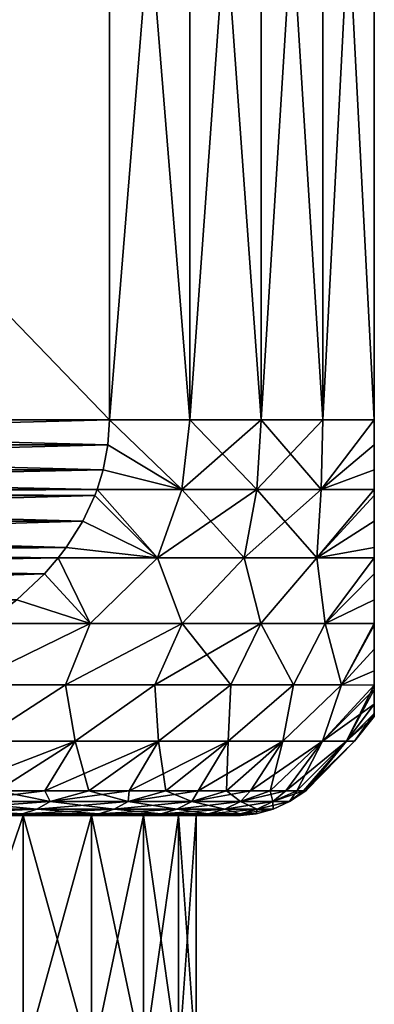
# Model space of a CAD drawing. Header units: metres. Extents: x -109 to 109, y -505 to 40.
# Tile 246 of 256: x 87.91 to 91.5, y -10.91 to -0.95. Entities that reach past the tile are written whole.
import ezdxf

# ---------------------------------------------------------------- set-up
doc = ezdxf.new("R2010")
doc.units = ezdxf.units.M
doc.layers.add('solid_K244224000C74', color=7, linetype='CONTINUOUS')

msp = doc.modelspace()

# ---------------------------------------------------------------- linework, layer by layer
at = {"layer": 'solid_K244224000C74'}
for points in [[(79.178177, 5, -15.774263), (88.821823, 5, -10.206499), (88.821823, -5, -10.206499)], [(79.178177, -5, -15.774263), (79.178177, 5, -15.774263), (88.821823, -5, -10.206499)], [(79.178177, -5, 15.774263), (88.821823, 5, 10.206499), (79.178177, 5, 15.774263)], [(79.178177, -5, 15.774263), (88.821823, -5, 10.206499), (88.821823, 5, 10.206499)], [(88.821823, -5, -10.206499), (88.821823, 5, -10.206499), (89.635529, 5, -9.135529)], [(89.635529, -5, -9.135529), (88.821823, -5, -10.206499), (89.635529, 5, -9.135529)], [(89.635529, -5, 9.135529), (89.635529, 5, 9.135529), (88.821823, 5, 10.206499)], [(89.635529, -5, 9.135529), (88.821823, 5, 10.206499), (88.821823, -5, 10.206499)], [(89.635529, -5, -9.135529), (89.635529, 5, -9.135529), (90.356407, 5, -8)], [(90.356407, -5, -8), (89.635529, -5, -9.135529), (90.356407, 5, -8)], [(90.356407, -5, 8), (90.356407, 5, 8), (89.635529, 5, 9.135529)], [(90.356407, -5, 8), (89.635529, 5, 9.135529), (89.635529, -5, 9.135529)], [(90.356407, -5, -8), (90.356407, 5, -8), (90.979362, 5, -6.807937)], [(90.979362, -5, -6.807937), (90.356407, -5, -8), (90.979362, 5, -6.807937)], [(90.979362, -5, 6.807937), (90.979362, 5, 6.807937), (90.356407, 5, 8)], [(90.979362, -5, 6.807937), (90.356407, 5, 8), (90.356407, -5, 8)], [(90.979362, -5, -6.807937), (91.5, 5, -5.567764), (91.5, -5, -5.567764)], [(90.979362, -5, -6.807937), (90.979362, 5, -6.807937), (91.5, 5, -5.567764)], [(91.5, -5, 5.567764), (91.5, 5, 5.567764), (90.979362, 5, 6.807937)], [(91.5, -5, 5.567764), (90.979362, 5, 6.807937), (90.979362, -5, 6.807937)], [(91.5, -5, 5.567764), (91.5, -5, -5.567764), (91.5, 5, -5.567764)], [(91.5, -5, 5.567764), (91.5, 5, -5.567764), (91.5, 5, 5.567764)], [(79.178177, -5, -15.774263), (88.821823, -5, -10.206499), (88.805931, -5.252618, -10.215676)], [(79.194069, -5.252616, 15.765086), (88.821823, -5, 10.206499), (79.178177, -5, 15.774263)], [(79.194069, -5.252618, -15.765086), (79.178177, -5, -15.774263), (88.805931, -5.252618, -10.215676)], [(79.194069, -5.252616, 15.765086), (88.805931, -5.252616, 10.215675), (88.821823, -5, 10.206499)], [(89.554726, -5.704368, -9.164112), (88.805931, -5.252618, -10.215676), (88.821823, -5, -10.206499)], [(88.805931, -5.252616, 10.215675), (89.554726, -5.704368, 9.164112), (88.821823, -5, 10.206499)], [(89.554726, -5.704368, -9.164112), (88.821823, -5, -10.206499), (89.635529, -5, -9.135529)], [(89.554726, -5.704368, 9.164112), (89.635529, -5, 9.135529), (88.821823, -5, 10.206499)], [(89.554726, -5.704368, -9.164112), (89.635529, -5, -9.135529), (90.356407, -5, -8)], [(90.313225, -5.704368, -7.97507), (89.554726, -5.704368, -9.164112), (90.356407, -5, -8)], [(89.554726, -5.704368, 9.164112), (90.313225, -5.704368, 7.97507), (89.635529, -5, 9.135529)], [(90.313225, -5.704368, 7.97507), (90.356407, -5, 8), (89.635529, -5, 9.135529)], [(90.313225, -5.704368, -7.97507), (90.356407, -5, -8), (90.979362, -5, -6.807937)], [(90.963715, -5.704368, -6.723672), (90.313225, -5.704368, -7.97507), (90.979362, -5, -6.807937)], [(90.313225, -5.704368, 7.97507), (90.963715, -5.704368, 6.723672), (90.356407, -5, 8)], [(90.963715, -5.704368, 6.723672), (90.979362, -5, 6.807937), (90.356407, -5, 8)], [(90.963715, -5.704368, -6.723672), (90.979362, -5, -6.807937), (91.5, -5, -5.567764)], [(91.5, -5.252603, -5.549413), (90.963715, -5.704368, -6.723672), (91.5, -5, -5.567764)], [(90.963715, -5.704368, 6.723672), (91.5, -5, 5.567764), (90.979362, -5, 6.807937)], [(90.963715, -5.704368, 6.723672), (91.5, -5.252603, 5.549413), (91.5, -5, 5.567764)], [(91.5, -5.252603, 5.549413), (91.5, -5, -5.567764), (91.5, -5, 5.567764)], [(91.5, -5.252603, -5.549413), (91.5, -5, -5.567764), (91.5, -5.252603, 5.549413)], [(79.194069, -5.252616, 15.765086), (79.242447, -5.506324, 15.737158), (88.805931, -5.252616, 10.215675)], [(79.194069, -5.252618, -15.765086), (88.805931, -5.252618, -10.215676), (88.757553, -5.506327, -10.243605)], [(79.194069, -5.252618, -15.765086), (88.757553, -5.506327, -10.243605), (79.242447, -5.506327, -15.737157)], [(79.242447, -5.506324, 15.737158), (88.757553, -5.506324, 10.243605), (88.805931, -5.252616, 10.215675)], [(88.805931, -5.252616, 10.215675), (88.757553, -5.506324, 10.243605), (89.554726, -5.704368, 9.164112)], [(89.554726, -5.704368, -9.164112), (88.757553, -5.506327, -10.243605), (88.805931, -5.252618, -10.215676)], [(90.963715, -5.704368, 6.723672), (91.5, -5.506304, 5.493559), (91.5, -5.252603, 5.549413)], [(91.5, -5.252603, -5.549413), (91.5, -5.506304, -5.493558), (90.963715, -5.704368, -6.723672)], [(91.5, -5.252603, -5.549413), (91.5, -5.252603, 5.549413), (91.5, -5.506304, 5.493559)], [(91.5, -5.252603, -5.549413), (91.5, -5.506304, 5.493559), (91.5, -5.506304, -5.493558)], [(79.242447, -5.506324, 15.737158), (79.303459, -5.703898, 15.701932), (88.757553, -5.506324, 10.243605)], [(79.242447, -5.506327, -15.737157), (88.757553, -5.506327, -10.243605), (88.696541, -5.703898, -10.278831)], [(79.242447, -5.506327, -15.737157), (88.696541, -5.703898, -10.278831), (79.303459, -5.703898, -15.701932)], [(79.303459, -5.703898, 15.701932), (88.696541, -5.703898, 10.278831), (88.757553, -5.506324, 10.243605)], [(88.757553, -5.506324, 10.243605), (88.696541, -5.703898, 10.278831), (89.554726, -5.704368, 9.164112)], [(89.554726, -5.704368, -9.164112), (88.696541, -5.703898, -10.278831), (88.757553, -5.506327, -10.243605)], [(90.963715, -5.704368, 6.723672), (91.5, -5.703898, 5.423101), (91.5, -5.506304, 5.493559)], [(91.5, -5.506304, -5.493558), (91.5, -5.703898, -5.423101), (90.963715, -5.704368, -6.723672)], [(91.5, -5.506304, -5.493558), (91.5, -5.506304, 5.493559), (91.5, -5.703898, 5.423101)], [(91.5, -5.506304, -5.493558), (91.5, -5.703898, 5.423101), (91.5, -5.703898, -5.423101)], [(79.325996, -5.763525, 15.688917), (88.696541, -5.703898, 10.278831), (79.303459, -5.703898, 15.701932)], [(79.303459, -5.703898, -15.701932), (88.696541, -5.703898, -10.278831), (88.674004, -5.763528, -10.291845)], [(79.325996, -5.763528, -15.688917), (79.303459, -5.703898, -15.701932), (88.674004, -5.763528, -10.291845)], [(79.325996, -5.763525, 15.688917), (88.674004, -5.763525, 10.291844), (88.696541, -5.703898, 10.278831)], [(79.448708, -6.024441, 15.618073), (88.674004, -5.763525, 10.291844), (79.325996, -5.763525, 15.688917)], [(79.325996, -5.763528, -15.688917), (88.674004, -5.763528, -10.291845), (88.551292, -6.024446, -10.362692)], [(79.448708, -6.024446, -15.618071), (79.325996, -5.763528, -15.688917), (88.551292, -6.024446, -10.362692)], [(79.448708, -6.024441, 15.618073), (88.551292, -6.024441, 10.36269), (88.674004, -5.763525, 10.291844)], [(88.551292, -6.024441, 10.36269), (89.307892, -6.395365, 9.25422), (88.674004, -5.763525, 10.291844)], [(89.307892, -6.395365, -9.254219), (88.551292, -6.024446, -10.362692), (88.674004, -5.763528, -10.291845)], [(89.307892, -6.395365, 9.25422), (88.696541, -5.703898, 10.278831), (88.674004, -5.763525, 10.291844)], [(89.307892, -6.395365, -9.254219), (88.674004, -5.763528, -10.291845), (88.696541, -5.703898, -10.278831)], [(89.307892, -6.395365, 9.25422), (89.554726, -5.704368, 9.164112), (88.696541, -5.703898, 10.278831)], [(89.307892, -6.395365, -9.254219), (88.696541, -5.703898, -10.278831), (89.554726, -5.704368, -9.164112)], [(89.307892, -6.395365, 9.25422), (90.184372, -6.395365, 7.900674), (89.554726, -5.704368, 9.164112)], [(89.307892, -6.395365, -9.254219), (89.554726, -5.704368, -9.164112), (90.313225, -5.704368, -7.97507)], [(90.184372, -6.395365, -7.900674), (89.307892, -6.395365, -9.254219), (90.313225, -5.704368, -7.97507)], [(90.184372, -6.395365, 7.900674), (90.313225, -5.704368, 7.97507), (89.554726, -5.704368, 9.164112)], [(90.184372, -6.395365, 7.900674), (90.918335, -6.395365, 6.464849), (90.313225, -5.704368, 7.97507)], [(90.184372, -6.395365, -7.900674), (90.313225, -5.704368, -7.97507), (90.963715, -5.704368, -6.723672)], [(90.918335, -6.395365, -6.464849), (90.184372, -6.395365, -7.900674), (90.963715, -5.704368, -6.723672)], [(90.918335, -6.395365, 6.464849), (90.963715, -5.704368, 6.723672), (90.313225, -5.704368, 7.97507)], [(90.918335, -6.395365, 6.464849), (91.5, -5.703898, 5.423101), (90.963715, -5.704368, 6.723672)], [(90.918335, -6.395365, 6.464849), (91.5, -5.763499, 5.397085), (91.5, -5.703898, 5.423101)], [(90.918335, -6.395365, -6.464849), (90.963715, -5.704368, -6.723672), (91.5, -5.703898, -5.423101)], [(90.918335, -6.395365, -6.464849), (91.5, -5.703898, -5.423101), (91.5, -5.763499, -5.397085)], [(90.918335, -6.395365, 6.464849), (91.5, -6.02441, 5.255402), (91.5, -5.763499, 5.397085)], [(91.5, -6.02441, -5.255402), (90.918335, -6.395365, -6.464849), (91.5, -5.763499, -5.397085)], [(91.5, -5.703898, -5.423101), (91.5, -5.703898, 5.423101), (91.5, -5.763499, 5.397085)], [(91.5, -5.763499, -5.397085), (91.5, -5.703898, -5.423101), (91.5, -5.763499, 5.397085)], [(91.5, -5.763499, -5.397085), (91.5, -5.763499, 5.397085), (91.5, -6.02441, 5.255402)], [(91.5, -6.02441, -5.255402), (91.5, -5.763499, -5.397085), (91.5, -6.02441, 5.255402)], [(79.448708, -6.024441, 15.618073), (79.616508, -6.28927, 15.521192), (88.551292, -6.024441, 10.36269)], [(79.448708, -6.024446, -15.618071), (88.551292, -6.024446, -10.362692), (88.383492, -6.289275, -10.459573)], [(79.448708, -6.024446, -15.618071), (88.383492, -6.289275, -10.459573), (79.616508, -6.289275, -15.52119)], [(79.616508, -6.28927, 15.521192), (88.383492, -6.28927, 10.459571), (88.551292, -6.024441, 10.36269)], [(88.551292, -6.024441, 10.36269), (88.383492, -6.28927, 10.459571), (89.307892, -6.395365, 9.25422)], [(89.307892, -6.395365, -9.254219), (88.383492, -6.289275, -10.459573), (88.551292, -6.024446, -10.362692)], [(90.918335, -6.395365, 6.464849), (91.5, -6.289234, 5.061651), (91.5, -6.02441, 5.255402)], [(91.5, -6.02441, -5.255402), (91.5, -6.289234, -5.061651), (90.918335, -6.395365, -6.464849)], [(91.5, -6.02441, -5.255402), (91.5, -6.02441, 5.255402), (91.5, -6.289234, 5.061651)], [(91.5, -6.02441, -5.255402), (91.5, -6.289234, 5.061651), (91.5, -6.289234, -5.061651)], [(79.616508, -6.28927, 15.521192), (79.696892, -6.394645, 15.474784), (88.383492, -6.28927, 10.459571)], [(79.616508, -6.289275, -15.52119), (88.383492, -6.289275, -10.459573), (88.303108, -6.394645, -10.505979)], [(79.616508, -6.289275, -15.52119), (88.303108, -6.394645, -10.505979), (79.696892, -6.394645, -15.474784)], [(79.696892, -6.394645, 15.474784), (88.303108, -6.394645, 10.505979), (88.383492, -6.28927, 10.459571)], [(88.383492, -6.28927, 10.459571), (88.303108, -6.394645, 10.505979), (89.307892, -6.395365, 9.25422)], [(89.307892, -6.395365, -9.254219), (88.303108, -6.394645, -10.505979), (88.383492, -6.289275, -10.459573)], [(90.918335, -6.395365, 6.464849), (91.5, -6.394645, 4.968805), (91.5, -6.289234, 5.061651)], [(91.5, -6.289234, -5.061651), (91.5, -6.394645, -4.968805), (90.918335, -6.395365, -6.464849)], [(91.5, -6.289234, -5.061651), (91.5, -6.289234, 5.061651), (91.5, -6.394645, 4.968805)], [(91.5, -6.289234, -5.061651), (91.5, -6.394645, 4.968805), (91.5, -6.394645, -4.968805)], [(79.836311, -6.556262, 15.394288), (88.303108, -6.394645, 10.505979), (79.696892, -6.394645, 15.474784)], [(79.696892, -6.394645, -15.474784), (88.303108, -6.394645, -10.505979), (88.163681, -6.556269, -10.586477)], [(79.836319, -6.556269, -15.394284), (79.696892, -6.394645, -15.474784), (88.163681, -6.556269, -10.586477)], [(79.836311, -6.556262, 15.394288), (88.163689, -6.556262, 10.586474), (88.303108, -6.394645, 10.505979)], [(88.626732, -7.058477, -9.744253), (88.163681, -6.556269, -10.586477), (88.303108, -6.394645, -10.505979)], [(88.626732, -7.058477, 9.744253), (88.303108, -6.394645, 10.505979), (88.163689, -6.556262, 10.586474)], [(88.626732, -7.058477, 9.744253), (89.307892, -6.395365, 9.25422), (88.303108, -6.394645, 10.505979)], [(88.626732, -7.058477, -9.744253), (88.303108, -6.394645, -10.505979), (89.307892, -6.395365, -9.254219)], [(88.626732, -7.058477, 9.744253), (89.557549, -7.058477, 8.456266), (89.307892, -6.395365, 9.25422)], [(89.557549, -7.058477, -8.456266), (88.626732, -7.058477, -9.744253), (89.307892, -6.395365, -9.254219)], [(89.557549, -7.058477, 8.456266), (90.184372, -6.395365, 7.900674), (89.307892, -6.395365, 9.25422)], [(89.557549, -7.058477, -8.456266), (89.307892, -6.395365, -9.254219), (90.184372, -6.395365, -7.900674)], [(89.557549, -7.058477, 8.456266), (90.352112, -7.058477, 7.08004), (90.184372, -6.395365, 7.900674)], [(90.352112, -7.058477, -7.08004), (89.557549, -7.058477, -8.456266), (90.184372, -6.395365, -7.900674)], [(90.352112, -7.058477, 7.08004), (90.918335, -6.395365, 6.464849), (90.184372, -6.395365, 7.900674)], [(90.352112, -7.058477, -7.08004), (90.184372, -6.395365, -7.900674), (90.918335, -6.395365, -6.464849)], [(90.352112, -7.058477, 7.08004), (91.002136, -7.058477, 5.629932), (90.918335, -6.395365, 6.464849)], [(91.002136, -7.058477, -5.629933), (90.352112, -7.058477, -7.08004), (90.918335, -6.395365, -6.464849)], [(91.002136, -7.058477, 5.629932), (91.5, -6.394645, 4.968805), (90.918335, -6.395365, 6.464849)], [(91.002136, -7.058477, -5.629933), (90.918335, -6.395365, -6.464849), (91.5, -6.394645, -4.968805)], [(91.002136, -7.058477, 5.629932), (91.5, -6.556223, 4.807857), (91.5, -6.394645, 4.968805)], [(91.002136, -7.058477, -5.629933), (91.5, -6.394645, -4.968805), (91.5, -6.556223, -4.807857)], [(91.5, -6.394645, -4.968805), (91.5, -6.394645, 4.968805), (91.5, -6.556223, 4.807857)], [(91.5, -6.556223, -4.807857), (91.5, -6.394645, -4.968805), (91.5, -6.556223, 4.807857)], [(79.836311, -6.556262, 15.394288), (80.114388, -6.820893, 15.233739), (88.163689, -6.556262, 10.586474)], [(79.836319, -6.556269, -15.394284), (88.163681, -6.556269, -10.586477), (87.885605, -6.820898, -10.747027)], [(80.114388, -6.820893, 15.233739), (87.885612, -6.820892, 10.747024), (88.163689, -6.556262, 10.586474)], [(88.626732, -7.058477, -9.744253), (87.885605, -6.820898, -10.747027), (88.163681, -6.556269, -10.586477)], [(87.885612, -6.820892, 10.747024), (88.626732, -7.058477, 9.744253), (88.163689, -6.556262, 10.586474)], [(91.002136, -7.058477, 5.629932), (91.5, -6.820856, 4.486764), (91.5, -6.556223, 4.807857)], [(91.5, -6.820856, -4.486764), (91.002136, -7.058477, -5.629933), (91.5, -6.556223, -4.807857)], [(91.5, -6.556223, -4.807857), (91.5, -6.556223, 4.807857), (91.5, -6.820856, 4.486764)], [(91.5, -6.820856, -4.486764), (91.5, -6.556223, -4.807857), (91.5, -6.820856, 4.486764)], [(87.885612, -6.820892, 10.747024), (87.571152, -7.058633, 10.928575), (88.626732, -7.058477, 9.744253)], [(88.626732, -7.058477, -9.744253), (87.571152, -7.058633, -10.928575), (87.885605, -6.820898, -10.747027)], [(91.002136, -7.058477, 5.629932), (91.5, -7.058632, 4.123614), (91.5, -6.820856, 4.486764)], [(91.5, -6.820856, -4.486764), (91.5, -7.058632, -4.123614), (91.002136, -7.058477, -5.629933)], [(91.5, -6.820856, -4.486764), (91.5, -6.820856, 4.486764), (91.5, -7.058632, 4.123614)], [(91.5, -6.820856, -4.486764), (91.5, -7.058632, 4.123614), (91.5, -7.058632, -4.123614)], [(87.355209, -7.680451, 10.669452), (88.626732, -7.058477, 9.744253), (87.571152, -7.058633, 10.928575)], [(87.355209, -7.680451, 10.669452), (88.378227, -7.680451, 9.517385), (88.626732, -7.058477, 9.744253)], [(88.626732, -7.058477, -9.744253), (88.378227, -7.680451, -9.517384), (87.355217, -7.680451, -10.669452)], [(88.626732, -7.058477, -9.744253), (87.355217, -7.680451, -10.669452), (87.571152, -7.058633, -10.928575)], [(88.378227, -7.680451, 9.517385), (89.557549, -7.058477, 8.456266), (88.626732, -7.058477, 9.744253)], [(88.378227, -7.680451, 9.517385), (89.279533, -7.680451, 8.267797), (89.557549, -7.058477, 8.456266)], [(89.557549, -7.058477, -8.456266), (89.279533, -7.680451, -8.267797), (88.378227, -7.680451, -9.517384)], [(89.557549, -7.058477, -8.456266), (88.378227, -7.680451, -9.517384), (88.626732, -7.058477, -9.744253)], [(89.279533, -7.680451, 8.267797), (90.049889, -7.680451, 6.933496), (89.557549, -7.058477, 8.456266)], [(90.352112, -7.058477, -7.08004), (90.049889, -7.680451, -6.933496), (89.279533, -7.680451, -8.267797)], [(90.352112, -7.058477, -7.08004), (89.279533, -7.680451, -8.267797), (89.557549, -7.058477, -8.456266)], [(90.049889, -7.680451, 6.933496), (90.352112, -7.058477, 7.08004), (89.557549, -7.058477, 8.456266)], [(90.049889, -7.680451, 6.933496), (90.681412, -7.680451, 5.52815), (90.352112, -7.058477, 7.08004)], [(90.352112, -7.058477, -7.08004), (90.681412, -7.680451, -5.52815), (90.049889, -7.680451, -6.933496)], [(90.681412, -7.680451, 5.52815), (91.002136, -7.058477, 5.629932), (90.352112, -7.058477, 7.08004)], [(91.002136, -7.058477, -5.629933), (90.681412, -7.680451, -5.52815), (90.352112, -7.058477, -7.08004)], [(90.681412, -7.680451, 5.52815), (91.167625, -7.680451, 4.066161), (91.002136, -7.058477, 5.629932)], [(91.002136, -7.058477, -5.629933), (91.167625, -7.680451, -4.066161), (90.681412, -7.680451, -5.52815)], [(91.167625, -7.680451, 4.066161), (91.5, -7.058632, 4.123614), (91.002136, -7.058477, 5.629932)], [(91.5, -7.058632, -4.123614), (91.167625, -7.680451, -4.066161), (91.002136, -7.058477, -5.629933)], [(91.167625, -7.680451, 4.066161), (91.5, -7.076956, 4.092214), (91.5, -7.058632, 4.123614)], [(91.5, -7.076956, -4.092214), (91.167625, -7.680451, -4.066161), (91.5, -7.058632, -4.123614)], [(91.5, -7.058632, -4.123614), (91.5, -7.058632, 4.123614), (91.5, -7.076956, 4.092214)], [(91.5, -7.076956, -4.092214), (91.5, -7.058632, -4.123614), (91.5, -7.076956, 4.092214)], [(91.167625, -7.680451, 4.066161), (91.5, -7.317904, 3.618243), (91.5, -7.076956, 4.092214)], [(91.5, -7.317904, -3.618243), (91.167625, -7.680451, -4.066161), (91.5, -7.076956, -4.092214)], [(91.5, -7.076956, -4.092214), (91.5, -7.076956, 4.092214), (91.5, -7.317904, 3.618243)], [(91.5, -7.317904, -3.618243), (91.5, -7.076956, -4.092214), (91.5, -7.317904, 3.618243)], [(91.167625, -7.680451, 4.066161), (91.5, -7.536861, 3.057882), (91.5, -7.317904, 3.618243)], [(91.5, -7.317904, -3.618243), (91.5, -7.536861, -3.057883), (91.167625, -7.680451, -4.066161)], [(91.5, -7.317904, -3.618243), (91.5, -7.317904, 3.618243), (91.5, -7.536861, 3.057882)], [(91.5, -7.317904, -3.618243), (91.5, -7.536861, 3.057882), (91.5, -7.536861, -3.057883)], [(91.167625, -7.680451, 4.066161), (91.5, -7.683534, 2.571702), (91.5, -7.536861, 3.057882)], [(91.5, -7.536861, -3.057883), (91.5, -7.683534, -2.571702), (91.167625, -7.680451, -4.066161)], [(91.5, -7.536861, -3.057883), (91.5, -7.536861, 3.057882), (91.5, -7.683534, 2.571702)], [(91.5, -7.536861, -3.057883), (91.5, -7.683534, 2.571702), (91.5, -7.683534, -2.571702)], [(87.499023, -8.248857, 9.903566), (88.378227, -7.680451, 9.517385), (87.355209, -7.680451, 10.669452)], [(87.499023, -8.248857, -9.903566), (87.355217, -7.680451, -10.669452), (88.378227, -7.680451, -9.517384)], [(87.499023, -8.248857, 9.903566), (88.473976, -8.248857, 8.699603), (88.378227, -7.680451, 9.517385)], [(88.473976, -8.248857, -8.699603), (87.499023, -8.248857, -9.903566), (88.378227, -7.680451, -9.517384)], [(88.473976, -8.248857, 8.699603), (89.279533, -7.680451, 8.267797), (88.378227, -7.680451, 9.517385)], [(88.473976, -8.248857, -8.699603), (88.378227, -7.680451, -9.517384), (89.279533, -7.680451, -8.267797)], [(88.473976, -8.248857, 8.699603), (89.317734, -8.248857, 7.400324), (89.279533, -7.680451, 8.267797)], [(89.317734, -8.248857, -7.400324), (88.473976, -8.248857, -8.699603), (89.279533, -7.680451, -8.267797)], [(89.317734, -8.248857, 7.400324), (90.049889, -7.680451, 6.933496), (89.279533, -7.680451, 8.267797)], [(89.317734, -8.248857, -7.400324), (89.279533, -7.680451, -8.267797), (90.049889, -7.680451, -6.933496)], [(89.317734, -8.248857, 7.400324), (90.021065, -8.248857, 6.019966), (90.049889, -7.680451, 6.933496)], [(90.021065, -8.248857, -6.019966), (89.317734, -8.248857, -7.400324), (90.049889, -7.680451, -6.933496)], [(90.021065, -8.248857, 6.019966), (90.681412, -7.680451, 5.52815), (90.049889, -7.680451, 6.933496)], [(90.021065, -8.248857, 6.019966), (90.576256, -8.248857, 4.573652), (90.681412, -7.680451, 5.52815)], [(90.021065, -8.248857, -6.019966), (90.049889, -7.680451, -6.933496), (90.681412, -7.680451, -5.52815)], [(90.576256, -8.248857, -4.573652), (90.021065, -8.248857, -6.019966), (90.681412, -7.680451, -5.52815)], [(90.576256, -8.248857, 4.573652), (91.167625, -7.680451, 4.066161), (90.681412, -7.680451, 5.52815)], [(90.576256, -8.248857, 4.573652), (90.977219, -8.248857, 3.077228), (91.167625, -7.680451, 4.066161)], [(90.576256, -8.248857, -4.573652), (90.681412, -7.680451, -5.52815), (91.167625, -7.680451, -4.066161)], [(90.977219, -8.248857, -3.077228), (90.576256, -8.248857, -4.573652), (91.167625, -7.680451, -4.066161)], [(90.977219, -8.248857, 3.077228), (91.5, -7.683534, 2.571702), (91.167625, -7.680451, 4.066161)], [(90.977219, -8.248857, -3.077228), (91.167625, -7.680451, -4.066161), (91.5, -7.683534, -2.571702)], [(90.977219, -8.248857, 3.077228), (91.219566, -8.248857, 1.547089), (91.5, -7.683534, 2.571702)], [(90.977219, -8.248857, -3.077228), (91.5, -7.683534, -2.571702), (91.5, -7.725725, -2.404732)], [(90.977219, -8.248857, -3.077228), (91.5, -7.725725, -2.404732), (91.5, -7.873514, -1.661078)], [(91.219566, -8.248857, 1.547089), (91.5, -7.725725, 2.404731), (91.5, -7.683534, 2.571702)], [(91.219566, -8.248857, 1.547089), (91.5, -7.873514, 1.661075), (91.5, -7.725725, 2.404731)], [(91.5, -7.683534, -2.571702), (91.5, -7.683534, 2.571702), (91.5, -7.725725, 2.404731)], [(91.5, -7.683534, -2.571702), (91.5, -7.725725, 2.404731), (91.5, -7.725725, -2.404732)], [(91.5, -7.725725, -2.404732), (91.5, -7.725725, 2.404731), (91.5, -7.873514, 1.661075)], [(91.5, -7.725725, -2.404732), (91.5, -7.873514, 1.661075), (91.5, -7.873514, -1.661078)], [(91.219566, -8.248857, -1.547089), (90.977219, -8.248857, -3.077228), (91.5, -7.873514, -1.661078)], [(91.219566, -8.248857, 1.547089), (91.5, -7.967772, 0.847826), (91.5, -7.873514, 1.661075)], [(91.219566, -8.248857, -1.547089), (91.5, -7.873514, -1.661078), (91.5, -7.967771, -0.847829)], [(91.5, -7.873514, -1.661078), (91.5, -7.873514, 1.661075), (91.5, -7.967772, 0.847826)], [(91.5, -7.873514, -1.661078), (91.5, -7.967772, 0.847826), (91.5, -7.967771, -0.847829)], [(91.219566, -8.248857, -1.547089), (91.5, -7.967771, -0.847829), (91.5, -8, -0.000001)], [(91.219566, -8.248857, 1.547089), (91.300652, -8.248857), (91.5, -7.967772, 0.847826)], [(91.300652, -8.248857), (91.219566, -8.248857, -1.547089), (91.5, -8, -0.000001)], [(91.300652, -8.248857), (91.5, -8, -0.000001), (91.5, -7.967772, 0.847826)], [(91.5, -7.967771, -0.847829), (91.5, -7.967772, 0.847826), (91.5, -8, -0.000001)], [(88.473976, -8.248857, -8.699603), (87.685814, -8.75, -8.920386), (87.168045, -8.75, -9.533546)], [(88.473976, -8.248857, -8.699603), (87.168045, -8.75, -9.533546), (87.499023, -8.248857, -9.903566)], [(87.499023, -8.248857, 9.903566), (87.685814, -8.75, 8.920386), (88.473976, -8.248857, 8.699603)], [(88.473976, -8.248857, 8.699603), (87.685814, -8.75, 8.920386), (88.168381, -8.75, 8.27916)], [(88.473976, -8.248857, -8.699603), (88.168381, -8.75, -8.27916), (87.685814, -8.75, -8.920386)], [(88.473976, -8.248857, 8.699603), (88.168381, -8.75, 8.27916), (88.614243, -8.75, 7.611884)], [(89.317734, -8.248857, -7.400324), (88.614243, -8.75, -7.611884), (88.168381, -8.75, -8.27916)], [(89.317734, -8.248857, -7.400324), (88.168381, -8.75, -8.27916), (88.473976, -8.248857, -8.699603)], [(88.473976, -8.248857, 8.699603), (88.614243, -8.75, 7.611884), (89.317734, -8.248857, 7.400324)], [(89.317734, -8.248857, 7.400324), (88.614243, -8.75, 7.611884), (89.021988, -8.75, 6.920658)], [(89.317734, -8.248857, -7.400324), (89.021988, -8.75, -6.920658), (88.614243, -8.75, -7.611884)], [(89.317734, -8.248857, 7.400324), (89.021988, -8.75, 6.920658), (89.390335, -8.75, 6.207657)], [(90.021065, -8.248857, -6.019966), (89.390335, -8.75, -6.207657), (89.021988, -8.75, -6.920658)], [(90.021065, -8.248857, -6.019966), (89.021988, -8.75, -6.920658), (89.317734, -8.248857, -7.400324)], [(89.317734, -8.248857, 7.400324), (89.390335, -8.75, 6.207657), (90.021065, -8.248857, 6.019966)], [(90.021065, -8.248857, 6.019966), (89.390335, -8.75, 6.207657), (89.718117, -8.75, 5.475124)], [(90.021065, -8.248857, -6.019966), (89.718117, -8.75, -5.475124), (89.390335, -8.75, -6.207657)], [(90.021065, -8.248857, 6.019966), (89.718117, -8.75, 5.475124), (90.004318, -8.75, 4.725365)], [(90.576256, -8.248857, -4.573652), (90.004318, -8.75, -4.725365), (89.718117, -8.75, -5.475124)], [(90.576256, -8.248857, -4.573652), (89.718117, -8.75, -5.475124), (90.021065, -8.248857, -6.019966)], [(90.576256, -8.248857, 4.573652), (90.004318, -8.75, 4.725365), (90.248024, -8.75, 3.960738)], [(90.021065, -8.248857, 6.019966), (90.004318, -8.75, 4.725365), (90.576256, -8.248857, 4.573652)], [(90.576256, -8.248857, -4.573652), (90.248024, -8.75, -3.960738), (90.004318, -8.75, -4.725365)], [(90.576256, -8.248857, 4.573652), (90.248024, -8.75, 3.960738), (90.448479, -8.75, 3.183649)], [(90.977219, -8.248857, -3.077228), (90.448479, -8.75, -3.183649), (90.248024, -8.75, -3.960738)], [(90.977219, -8.248857, -3.077228), (90.248024, -8.75, -3.960738), (90.576256, -8.248857, -4.573652)], [(90.977219, -8.248857, 3.077228), (90.448479, -8.75, 3.183649), (90.605042, -8.75, 2.396543)], [(90.576256, -8.248857, 4.573652), (90.448479, -8.75, 3.183649), (90.977219, -8.248857, 3.077228)], [(90.977219, -8.248857, -3.077228), (90.605042, -8.75, -2.396543), (90.448479, -8.75, -3.183649)], [(90.977219, -8.248857, 3.077228), (90.605042, -8.75, 2.396543), (90.717232, -8.75, 1.601897)], [(91.219566, -8.248857, -1.547089), (90.717232, -8.75, -1.601897), (90.605042, -8.75, -2.396543)], [(91.219566, -8.248857, -1.547089), (90.605042, -8.75, -2.396543), (90.977219, -8.248857, -3.077228)], [(91.219566, -8.248857, 1.547089), (90.717232, -8.75, 1.601897), (90.784683, -8.75, 0.802211)], [(90.977219, -8.248857, 3.077228), (90.717232, -8.75, 1.601897), (91.219566, -8.248857, 1.547089)], [(91.219566, -8.248857, -1.547089), (90.784683, -8.75, -0.802211), (90.717232, -8.75, -1.601897)], [(91.219566, -8.248857, 1.547089), (90.784683, -8.75, 0.802211), (90.80719, -8.75)], [(91.300652, -8.248857), (90.80719, -8.75), (90.784683, -8.75, -0.802211)], [(91.300652, -8.248857), (90.784683, -8.75, -0.802211), (91.219566, -8.248857, -1.547089)], [(91.219566, -8.248857, 1.547089), (90.80719, -8.75), (91.300652, -8.248857)], [(87.685814, -8.75, 8.920386), (87.293472, -8.856652, 9.168055), (88.221436, -8.856652, 7.947332)], [(88.168381, -8.75, -8.27916), (88.221436, -8.856652, -7.947332), (87.293472, -8.856652, -9.168055)], [(87.685814, -8.75, -8.920386), (88.168381, -8.75, -8.27916), (87.293472, -8.856652, -9.168055)], [(88.168381, -8.75, 8.27916), (87.685814, -8.75, 8.920386), (88.221436, -8.856652, 7.947332)], [(88.614243, -8.75, 7.611884), (88.168381, -8.75, 8.27916), (88.221436, -8.856652, 7.947332)], [(88.168381, -8.75, -8.27916), (88.614243, -8.75, -7.611884), (88.221436, -8.856652, -7.947332)], [(88.614243, -8.75, 7.611884), (88.221436, -8.856652, 7.947332), (89.011986, -8.856652, 6.633434)], [(89.021988, -8.75, -6.920658), (89.011986, -8.856652, -6.633434), (88.221436, -8.856652, -7.947332)], [(88.614243, -8.75, -7.611884), (89.021988, -8.75, -6.920658), (88.221436, -8.856652, -7.947332)], [(89.021988, -8.75, 6.920658), (88.614243, -8.75, 7.611884), (89.011986, -8.856652, 6.633434)], [(89.390335, -8.75, 6.207657), (89.011986, -8.856652, 6.633434), (89.655838, -8.856652, 5.241765)], [(89.390335, -8.75, 6.207657), (89.021988, -8.75, 6.920658), (89.011986, -8.856652, 6.633434)], [(89.718117, -8.75, -5.475124), (89.655838, -8.856652, -5.241765), (89.011986, -8.856652, -6.633434)], [(89.390335, -8.75, -6.207657), (89.718117, -8.75, -5.475124), (89.011986, -8.856652, -6.633434)], [(89.021988, -8.75, -6.920658), (89.390335, -8.75, -6.207657), (89.011986, -8.856652, -6.633434)], [(89.718117, -8.75, 5.475124), (89.390335, -8.75, 6.207657), (89.655838, -8.856652, 5.241765)], [(90.004318, -8.75, 4.725365), (89.655838, -8.856652, 5.241765), (90.145454, -8.856652, 3.788641)], [(90.004318, -8.75, 4.725365), (89.718117, -8.75, 5.475124), (89.655838, -8.856652, 5.241765)], [(90.248024, -8.75, -3.960738), (90.145454, -8.856652, -3.788641), (89.655838, -8.856652, -5.241765)], [(90.004318, -8.75, -4.725365), (90.248024, -8.75, -3.960738), (89.655838, -8.856652, -5.241765)], [(89.718117, -8.75, -5.475124), (90.004318, -8.75, -4.725365), (89.655838, -8.856652, -5.241765)], [(90.248024, -8.75, 3.960738), (90.004318, -8.75, 4.725365), (90.145454, -8.856652, 3.788641)], [(90.448479, -8.75, 3.183649), (90.145454, -8.856652, 3.788641), (90.47509, -8.856652, 2.291099)], [(90.448479, -8.75, 3.183649), (90.248024, -8.75, 3.960738), (90.145454, -8.856652, 3.788641)], [(90.605042, -8.75, -2.396543), (90.47509, -8.856652, -2.291099), (90.145454, -8.856652, -3.788641)], [(90.448479, -8.75, -3.183649), (90.605042, -8.75, -2.396543), (90.145454, -8.856652, -3.788641)], [(90.248024, -8.75, -3.960738), (90.448479, -8.75, -3.183649), (90.145454, -8.856652, -3.788641)], [(90.605042, -8.75, 2.396543), (90.448479, -8.75, 3.183649), (90.47509, -8.856652, 2.291099)], [(90.717232, -8.75, 1.601897), (90.47509, -8.856652, 2.291099), (90.640877, -8.856652, 0.766696)], [(90.717232, -8.75, 1.601897), (90.605042, -8.75, 2.396543), (90.47509, -8.856652, 2.291099)], [(90.784683, -8.75, -0.802211), (90.640877, -8.856652, -0.766696), (90.47509, -8.856652, -2.291099)], [(90.717232, -8.75, -1.601897), (90.784683, -8.75, -0.802211), (90.47509, -8.856652, -2.291099)], [(90.605042, -8.75, -2.396543), (90.717232, -8.75, -1.601897), (90.47509, -8.856652, -2.291099)], [(90.80719, -8.75), (90.640877, -8.856652, 0.766696), (90.640877, -8.856652, -0.766696)], [(90.784683, -8.75, 0.802211), (90.717232, -8.75, 1.601897), (90.640877, -8.856652, 0.766696)], [(90.80719, -8.75), (90.784683, -8.75, 0.802211), (90.640877, -8.856652, 0.766696)], [(90.784683, -8.75, -0.802211), (90.80719, -8.75), (90.640877, -8.856652, -0.766696)], [(87.293472, -8.856652, 9.168055), (87.169609, -8.935478, 9.062848), (88.086929, -8.935478, 7.856134)], [(88.221436, -8.856652, -7.947332), (88.086929, -8.935478, -7.856134), (87.169609, -8.935478, -9.062848)], [(87.293472, -8.856652, -9.168055), (88.221436, -8.856652, -7.947332), (87.169609, -8.935478, -9.062848)], [(88.221436, -8.856652, 7.947332), (87.293472, -8.856652, 9.168055), (88.086929, -8.935478, 7.856134)], [(88.221436, -8.856652, 7.947332), (88.086929, -8.935478, 7.856134), (88.868408, -8.935478, 6.557313)], [(89.011986, -8.856652, -6.633434), (88.868408, -8.935478, -6.557313), (88.086929, -8.935478, -7.856134)], [(88.221436, -8.856652, -7.947332), (89.011986, -8.856652, -6.633434), (88.086929, -8.935478, -7.856134)], [(89.011986, -8.856652, 6.633434), (88.221436, -8.856652, 7.947332), (88.868408, -8.935478, 6.557313)], [(89.011986, -8.856652, 6.633434), (88.868408, -8.935478, 6.557313), (89.504868, -8.935478, 5.181614)], [(89.655838, -8.856652, -5.241765), (89.504868, -8.935478, -5.181614), (88.868408, -8.935478, -6.557313)], [(89.011986, -8.856652, -6.633434), (89.655838, -8.856652, -5.241765), (88.868408, -8.935478, -6.557313)], [(89.655838, -8.856652, 5.241765), (89.011986, -8.856652, 6.633434), (89.504868, -8.935478, 5.181614)], [(89.655838, -8.856652, 5.241765), (89.504868, -8.935478, 5.181614), (89.988869, -8.935478, 3.745166)], [(90.145454, -8.856652, -3.788641), (89.988869, -8.935478, -3.745166), (89.504868, -8.935478, -5.181614)], [(89.655838, -8.856652, -5.241765), (90.145454, -8.856652, -3.788641), (89.504868, -8.935478, -5.181614)], [(90.145454, -8.856652, 3.788641), (89.655838, -8.856652, 5.241765), (89.988869, -8.935478, 3.745166)], [(90.145454, -8.856652, 3.788641), (89.988869, -8.935478, 3.745166), (90.31472, -8.935478, 2.264808)], [(90.47509, -8.856652, -2.291099), (90.31472, -8.935478, -2.264808), (89.988869, -8.935478, -3.745166)], [(90.145454, -8.856652, -3.788641), (90.47509, -8.856652, -2.291099), (89.988869, -8.935478, -3.745166)], [(90.47509, -8.856652, 2.291099), (90.145454, -8.856652, 3.788641), (90.31472, -8.935478, 2.264808)], [(90.47509, -8.856652, 2.291099), (90.31472, -8.935478, 2.264808), (90.478607, -8.935478, 0.757898)], [(90.640877, -8.856652, -0.766696), (90.478607, -8.935478, -0.757898), (90.31472, -8.935478, -2.264808)], [(90.47509, -8.856652, -2.291099), (90.640877, -8.856652, -0.766696), (90.31472, -8.935478, -2.264808)], [(90.640877, -8.856652, 0.766696), (90.47509, -8.856652, 2.291099), (90.478607, -8.935478, 0.757898)], [(90.640877, -8.856652, 0.766696), (90.478607, -8.935478, 0.757898), (90.478607, -8.935478, -0.757898)], [(90.640877, -8.856652, -0.766696), (90.640877, -8.856652, 0.766696), (90.478607, -8.935478, -0.757898)], [(87.169609, -8.935478, 9.062848), (87.036964, -8.983786, 8.950179), (87.942879, -8.983786, 7.758466)], [(88.086929, -8.935478, -7.856134), (87.942879, -8.983786, -7.758466), (87.036964, -8.983786, -8.950179)], [(87.169609, -8.935478, -9.062848), (88.086929, -8.935478, -7.856134), (87.036964, -8.983786, -8.950179)], [(88.086929, -8.935478, 7.856134), (87.169609, -8.935478, 9.062848), (87.942879, -8.983786, 7.758466)], [(88.086929, -8.935478, 7.856134), (87.942879, -8.983786, 7.758466), (88.714638, -8.983786, 6.475792)], [(88.868408, -8.935478, -6.557313), (88.714638, -8.983786, -6.475792), (87.942879, -8.983786, -7.758466)], [(88.086929, -8.935478, -7.856134), (88.868408, -8.935478, -6.557313), (87.942879, -8.983786, -7.758466)], [(88.868408, -8.935478, 6.557313), (88.086929, -8.935478, 7.856134), (88.714638, -8.983786, 6.475792)], [(88.868408, -8.935478, 6.557313), (88.714638, -8.983786, 6.475792), (89.343193, -8.983786, 5.117196)], [(89.504868, -8.935478, -5.181614), (89.343193, -8.983786, -5.117196), (88.714638, -8.983786, -6.475792)], [(88.868408, -8.935478, -6.557313), (89.504868, -8.935478, -5.181614), (88.714638, -8.983786, -6.475792)], [(89.504868, -8.935478, 5.181614), (88.868408, -8.935478, 6.557313), (89.343193, -8.983786, 5.117196)], [(89.504868, -8.935478, 5.181614), (89.343193, -8.983786, 5.117196), (89.821175, -8.983786, 3.698606)], [(89.988869, -8.935478, -3.745166), (89.821175, -8.983786, -3.698606), (89.343193, -8.983786, -5.117196)], [(89.504868, -8.935478, -5.181614), (89.988869, -8.935478, -3.745166), (89.343193, -8.983786, -5.117196)], [(89.988869, -8.935478, 3.745166), (89.504868, -8.935478, 5.181614), (89.821175, -8.983786, 3.698606)], [(89.988869, -8.935478, 3.745166), (89.821175, -8.983786, 3.698606), (90.142975, -8.983786, 2.236652)], [(90.31472, -8.935478, -2.264808), (90.142975, -8.983786, -2.236652), (89.821175, -8.983786, -3.698606)], [(89.988869, -8.935478, -3.745166), (90.31472, -8.935478, -2.264808), (89.821175, -8.983786, -3.698606)], [(90.31472, -8.935478, 2.264808), (89.988869, -8.935478, 3.745166), (90.142975, -8.983786, 2.236652)], [(90.31472, -8.935478, 2.264808), (90.142975, -8.983786, 2.236652), (90.304825, -8.983786, 0.748476)], [(90.478607, -8.935478, -0.757898), (90.304825, -8.983786, -0.748476), (90.142975, -8.983786, -2.236652)], [(90.31472, -8.935478, -2.264808), (90.478607, -8.935478, -0.757898), (90.142975, -8.983786, -2.236652)], [(90.478607, -8.935478, 0.757898), (90.304825, -8.983786, 0.748476), (90.304825, -8.983786, -0.748476)], [(90.478607, -8.935478, 0.757898), (90.31472, -8.935478, 2.264808), (90.304825, -8.983786, 0.748476)], [(90.478607, -8.935478, -0.757898), (90.478607, -8.935478, 0.757898), (90.304825, -8.983786, -0.748476)], [(87.942879, -8.983786, 7.758466), (87.036964, -8.983786, 8.950179), (87.167511, -9, 8.50942)], [(87.036964, -8.983786, -8.950179), (87.942879, -8.983786, -7.758466), (87.167511, -9, -8.50942)], [(87.104164, -9, 7.894283), (87.103729, -11.5, 7.894854), (87.948814, -11.5, 6.610019)], [(87.948853, -9, -6.61), (87.948814, -11.5, -6.610019), (87.103729, -11.5, -7.894854)], [(87.104164, -9, -7.894283), (87.948853, -9, -6.61), (87.103729, -11.5, -7.894854)], [(87.948853, -9, 6.61), (87.104164, -9, 7.894283), (87.948814, -11.5, 6.610019)], [(87.167511, -9, 8.50942), (87.104164, -9, 7.894283), (87.948853, -9, 6.61)], [(87.167511, -9, -8.50942), (87.948853, -9, -6.61), (87.104164, -9, -7.894283)], [(87.942879, -8.983786, 7.758466), (87.167511, -9, 8.50942), (88.053352, -9, 7.261303)], [(87.942879, -8.983786, -7.758466), (88.053352, -9, -7.261303), (87.167511, -9, -8.50942)], [(88.053352, -9, 7.261303), (87.167511, -9, 8.50942), (87.948853, -9, 6.61)], [(87.167511, -9, -8.50942), (88.053352, -9, -7.261303), (87.948853, -9, -6.61)], [(88.714638, -8.983786, 6.475792), (87.942879, -8.983786, 7.758466), (88.053352, -9, 7.261303)], [(87.942879, -8.983786, -7.758466), (88.714638, -8.983786, -6.475792), (88.053352, -9, -7.261303)], [(87.948853, -9, 6.61), (87.948814, -11.5, 6.610019), (88.638771, -11.5, 5.236242)], [(88.638733, -9, -5.236337), (88.638771, -11.5, -5.236242), (87.948814, -11.5, -6.610019)], [(87.948853, -9, -6.61), (88.638733, -9, -5.236337), (87.948814, -11.5, -6.610019)], [(88.638733, -9, 5.236337), (87.948853, -9, 6.61), (88.638771, -11.5, 5.236242)], [(88.053352, -9, 7.261303), (87.948853, -9, 6.61), (88.638733, -9, 5.236337)], [(88.053352, -9, -7.261303), (88.638733, -9, -5.236337), (87.948853, -9, -6.61)], [(88.714638, -8.983786, 6.475792), (88.053352, -9, 7.261303), (88.793747, -9, 5.922012)], [(88.714638, -8.983786, -6.475792), (88.793747, -9, -5.922012), (88.053352, -9, -7.261303)], [(88.793747, -9, 5.922012), (88.053352, -9, 7.261303), (88.638733, -9, 5.236337)], [(88.053352, -9, -7.261303), (88.793747, -9, -5.922012), (88.638733, -9, -5.236337)], [(88.638733, -9, 5.236337), (88.638771, -11.5, 5.236242), (89.164696, -11.5, 3.791089)], [(89.164581, -9, 3.791582), (88.638733, -9, 5.236337), (89.164696, -11.5, 3.791089)], [(88.638733, -9, -5.236337), (89.164581, -9, -3.791582), (88.638771, -11.5, -5.236242)], [(88.793747, -9, 5.922012), (88.638733, -9, 5.236337), (89.164581, -9, 3.791582)], [(88.793747, -9, -5.922012), (89.164581, -9, -3.791582), (88.638733, -9, -5.236337)], [(89.164581, -9, -3.791582), (89.164696, -11.5, -3.791089), (88.638771, -11.5, -5.236242)], [(89.343193, -8.983786, 5.117196), (88.714638, -8.983786, 6.475792), (88.793747, -9, 5.922012)], [(88.714638, -8.983786, -6.475792), (89.343193, -8.983786, -5.117196), (88.793747, -9, -5.922012)], [(89.343193, -8.983786, 5.117196), (88.793747, -9, 5.922012), (89.379608, -9, 4.507956)], [(89.343193, -8.983786, -5.117196), (89.379608, -9, -4.507956), (88.793747, -9, -5.922012)], [(89.379608, -9, 4.507956), (88.793747, -9, 5.922012), (89.164581, -9, 3.791582)], [(88.793747, -9, -5.922012), (89.379608, -9, -4.507956), (89.164581, -9, -3.791582)], [(89.164581, -9, 3.791582), (89.164696, -11.5, 3.791089), (89.519142, -11.5, 2.295775)], [(89.519165, -9, 2.295487), (89.164581, -9, 3.791582), (89.519142, -11.5, 2.295775)], [(89.164581, -9, -3.791582), (89.519165, -9, -2.295487), (89.164696, -11.5, -3.791089)], [(89.379608, -9, 4.507956), (89.164581, -9, 3.791582), (89.519165, -9, 2.295487)], [(89.379608, -9, -4.507956), (89.519165, -9, -2.295487), (89.164581, -9, -3.791582)], [(89.519165, -9, -2.295487), (89.519142, -11.5, -2.295775), (89.164696, -11.5, -3.791089)], [(89.821175, -8.983786, 3.698606), (89.343193, -8.983786, 5.117196), (89.379608, -9, 4.507956)], [(89.343193, -8.983786, -5.117196), (89.821175, -8.983786, -3.698606), (89.379608, -9, -4.507956)], [(89.821175, -8.983786, 3.698606), (89.379608, -9, 4.507956), (89.803467, -9, 3.03705)], [(89.821175, -8.983786, -3.698606), (89.803467, -9, -3.03705), (89.379608, -9, -4.507956)], [(89.379608, -9, 4.507956), (89.519165, -9, 2.295487), (89.697639, -9, 0.768529)], [(89.803467, -9, 3.03705), (89.379608, -9, 4.507956), (89.697639, -9, 0.768529)], [(89.379608, -9, -4.507956), (89.803467, -9, -3.03705), (89.519165, -9, -2.295487)], [(89.519165, -9, 2.295487), (89.519142, -11.5, 2.295775), (89.697662, -11.5, 0.767956)], [(89.697639, -9, -0.768529), (89.697662, -11.5, -0.767956), (89.519142, -11.5, -2.295775)], [(89.519165, -9, -2.295487), (89.697639, -9, -0.768529), (89.519142, -11.5, -2.295775)], [(89.697639, -9, 0.768529), (89.519165, -9, 2.295487), (89.697662, -11.5, 0.767956)], [(89.803467, -9, -3.03705), (89.697639, -9, -0.768529), (89.519165, -9, -2.295487)], [(89.697639, -9, 0.768529), (89.697662, -11.5, 0.767956), (89.697662, -11.5, -0.767956)], [(89.697639, -9, -0.768529), (89.697639, -9, 0.768529), (89.697662, -11.5, -0.767956)], [(89.803467, -9, -3.03705), (89.697639, -9, 0.768529), (89.697639, -9, -0.768529)], [(89.803467, -9, -3.03705), (89.803467, -9, 3.03705), (89.697639, -9, 0.768529)], [(90.142975, -8.983786, 2.236652), (89.803467, -9, 3.03705), (90.059921, -9, 1.527998)], [(90.142975, -8.983786, 2.236652), (89.821175, -8.983786, 3.698606), (89.803467, -9, 3.03705)], [(90.142975, -8.983786, -2.236652), (90.059921, -9, -1.527998), (89.803467, -9, -3.03705)], [(89.821175, -8.983786, -3.698606), (90.142975, -8.983786, -2.236652), (89.803467, -9, -3.03705)], [(90.059921, -9, -1.527998), (90.059921, -9, 1.527998), (89.803467, -9, 3.03705)], [(89.803467, -9, -3.03705), (90.059921, -9, -1.527998), (89.803467, -9, 3.03705)], [(90.304825, -8.983786, 0.748476), (90.059921, -9, 1.527998), (90.145752, -9)], [(90.304825, -8.983786, 0.748476), (90.142975, -8.983786, 2.236652), (90.059921, -9, 1.527998)], [(90.304825, -8.983786, -0.748476), (90.145752, -9), (90.059921, -9, -1.527998)], [(90.142975, -8.983786, -2.236652), (90.304825, -8.983786, -0.748476), (90.059921, -9, -1.527998)], [(90.059921, -9, -1.527998), (90.145752, -9), (90.059921, -9, 1.527998)], [(90.304825, -8.983786, -0.748476), (90.304825, -8.983786, 0.748476), (90.145752, -9)]]:
    msp.add_3dface(points, dxfattribs=at)

doc.saveas('drawing.dxf')
